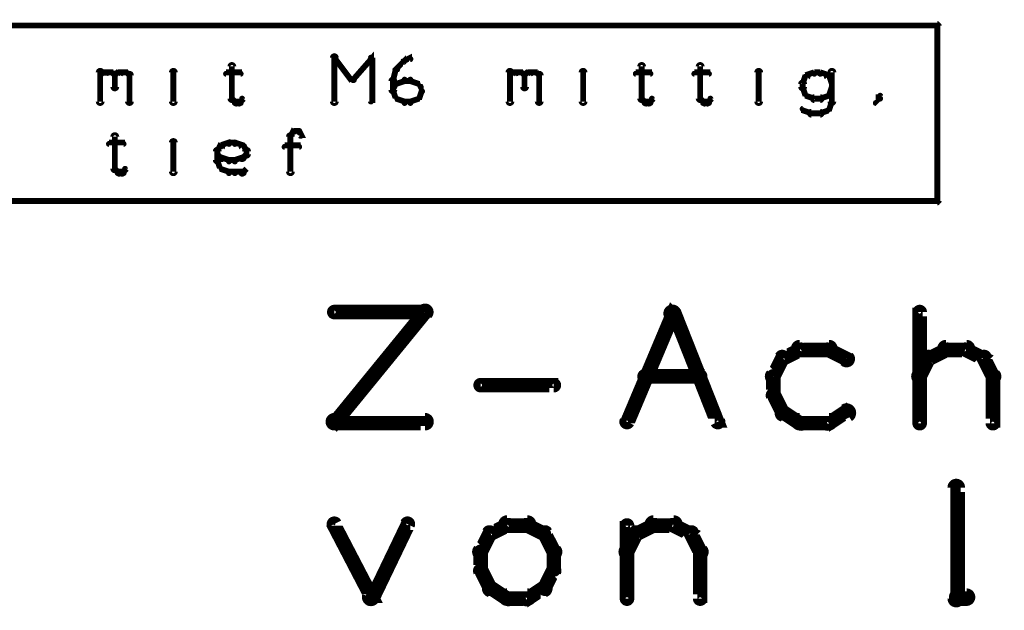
# Model space of a CAD drawing. Extents: x 26 to 524, y 33 to 520.
# Tile 89 of 95: x 435 to 469, y 372 to 393. Entities that reach past the tile are written whole.
import ezdxf

# ---------------------------------------------------------------- set-up
doc = ezdxf.new("R2010")
doc.units = 0
doc.layers.add('DRAWING', color=1, linetype='CONTINUOUS')

msp = doc.modelspace()

# ---------------------------------------------------------------- linework, layer by layer
at = {"layer": 'DRAWING', "color": 2}
for points in [[(425.4, 386.5, 0.2, 0.2, 0), (466.6, 386.5, 0.2, 0.2, 0), (466.6, 386.5, 0, 0, 0), (466.6, 386.5, 0.1, 0.1, 0), (466.6, 386.4, 0.1, 0.1, 1), (466.6, 386.5, 0, 0, 0), (466.6, 386.5, 0.1, 0.1, 1), (466.7, 386.5, 0, 0, 0), (466.6, 386.5, 0, 0, 0), (466.6, 386.5, 0.2, 0.2, 0), (466.6, 392.5, 0, 0, 0), (466.6, 392.5, 0.1, 0.1, 0), (466.7, 392.5, 0.1, 0.1, 1), (466.6, 392.5, 0, 0, 0), (466.6, 392.5, 0.1, 0.1, 1), (466.6, 392.6, 0, 0, 0), (466.6, 392.5, 0, 0, 0), (466.6, 392.5, 0.2, 0.2, 0), (425.4, 392.5, 0, 0, 0)], [(445.9, 389.9, 0.1, 0.1, 1), (446.1, 389.9, 0, 0, 0), (446, 389.9, 0, 0, 0), (446, 389.9, 0.2, 0.2, 0), (446, 391.4, 0.2, 0.2, 0), (446, 391.4, 0, 0, 0), (446, 391.4, 0.1, 0.1, 0), (446.1, 391.4, 0.1, 0.1, 1), (445.9, 391.4, 0, 0, 0)], [(446.6, 390.7, 0.1, 0.1, 1), (446.7, 390.6, 0, 0, 0), (446.6, 390.6, 0, 0, 0), (446.6, 390.6, 0.2, 0.2, 0), (447.3, 391.4, 0.2, 0.2, 0), (447.3, 391.4, 0, 0, 0), (447.3, 391.4, 0.1, 0.1, 0), (447.3, 391.3, 0.1, 0.1, 1), (447.2, 391.4, 0, 0, 0)], [(440.5, 391.3, 0.1, 0.1, 1), (440.5, 391.3, 0, 0, 0), (440.5, 391.3, 0, 0, 0), (440.5, 391.3, 0.2, 0.2, 0), (440.5, 391.3, 0.2, 0.2, 0), (440.5, 391.3, 0, 0, 0), (440.5, 391.3, 0.1, 0.1, 0), (440.5, 391.3, 0.1, 0.1, 1), (440.5, 391.3, 0, 0, 0)], [(442.6, 391.1, 0.1, 0.1, 1), (442.4, 391.1, 0, 0, 0), (442.5, 391.1, 0, 0, 0), (442.5, 391.1, 0.2, 0.2, 0), (442.5, 390, 0.2, 0.2, 0), (442.5, 390, 0, 0, 0), (442.5, 390, 0.1, 0.1, 0), (442.4, 390, 0.1, 0.1, 1), (442.6, 390, 0, 0, 0)], [(446, 391.4, 0.1, 0.1, 1), (446, 391.3, 0, 0, 0), (446, 391.4, 0, 0, 0), (446, 391.4, 0.2, 0.2, 0), (446.6, 390.6, 0.2, 0.2, 0), (446.6, 390.6, 0, 0, 0), (446.6, 390.6, 0.1, 0.1, 0), (446.6, 390.6, 0.1, 0.1, 1), (446.7, 390.7, 0, 0, 0)], [(447.3, 391.4, 0.1, 0.1, 1), (447.2, 391.4, 0, 0, 0), (447.3, 391.4, 0, 0, 0), (447.3, 391.4, 0.2, 0.2, 0), (447.3, 389.9, 0.2, 0.2, 0), (447.3, 389.9, 0, 0, 0), (447.3, 389.9, 0.1, 0.1, 0), (447.2, 389.9, 0.1, 0.1, 1), (447.3, 389.9, 0, 0, 0)], [(448.1, 391, 0.1, 0.1, 1), (448.2, 391, 0, 0, 0), (448.1, 391, 0, 0, 0), (448.1, 391, 0.2, 0.2, 0), (448.4, 391.3, 0.2, 0.2, 0), (448.4, 391.3, 0, 0, 0), (448.4, 391.3, 0.1, 0.1, 0), (448.4, 391.2, 0.1, 0.1, 1), (448.3, 391.3, 0, 0, 0)], [(448.4, 391.3, 0.1, 0.1, 1), (448.4, 391.2, 0, 0, 0), (448.4, 391.3, 0, 0, 0), (448.4, 391.3, 0.2, 0.2, 0), (448.6, 391.4, 0.2, 0.2, 0), (448.6, 391.4, 0, 0, 0), (448.6, 391.4, 0.1, 0.1, 0), (448.6, 391.3, 0.1, 0.1, 1), (448.6, 391.4, 0, 0, 0)], [(454.5, 391.3, 0.1, 0.1, 1), (454.5, 391.3, 0, 0, 0), (454.5, 391.3, 0, 0, 0), (454.5, 391.3, 0.2, 0.2, 0), (454.5, 391.3, 0.2, 0.2, 0), (454.5, 391.3, 0, 0, 0), (454.5, 391.3, 0.1, 0.1, 0), (454.5, 391.3, 0.1, 0.1, 1), (454.5, 391.3, 0, 0, 0)], [(456.6, 391.1, 0.1, 0.1, 1), (456.4, 391.1, 0, 0, 0), (456.5, 391.1, 0, 0, 0), (456.5, 391.1, 0.2, 0.2, 0), (456.5, 390, 0.2, 0.2, 0), (456.5, 390, 0, 0, 0), (456.5, 390, 0.1, 0.1, 0), (456.4, 390, 0.1, 0.1, 1), (456.6, 390, 0, 0, 0)], [(458.6, 391.1, 0.1, 0.1, 1), (458.4, 391.1, 0, 0, 0), (458.5, 391.1, 0, 0, 0), (458.5, 391.1, 0.2, 0.2, 0), (458.5, 390, 0.2, 0.2, 0), (458.5, 390, 0, 0, 0), (458.5, 390, 0.1, 0.1, 0), (458.4, 390, 0.1, 0.1, 1), (458.6, 390, 0, 0, 0)], [(460.5, 391.3, 0.1, 0.1, 1), (460.5, 391.3, 0, 0, 0), (460.5, 391.3, 0, 0, 0), (460.5, 391.3, 0.2, 0.2, 0), (460.5, 391.3, 0.2, 0.2, 0), (460.5, 391.3, 0, 0, 0), (460.5, 391.3, 0.1, 0.1, 0), (460.5, 391.3, 0.1, 0.1, 1), (460.5, 391.3, 0, 0, 0)], [(437.9, 389.9, 0.1, 0.1, 1), (438.1, 389.9, 0, 0, 0), (438, 389.9, 0, 0, 0), (438, 389.9, 0.2, 0.2, 0), (438, 390.9, 0.2, 0.2, 0), (438, 390.9, 0, 0, 0), (438, 390.9, 0.1, 0.1, 0), (438.1, 390.9, 0.1, 0.1, 1), (437.9, 390.9, 0, 0, 0)], [(438, 390.8, 0.1, 0.1, 1), (438, 390.7, 0, 0, 0), (438, 390.8, 0, 0, 0), (438, 390.8, 0.2, 0.2, 0), (438.1, 390.9, 0.2, 0.2, 0), (438.1, 390.9, 0, 0, 0), (438.1, 390.9, 0.1, 0.1, 0), (438.2, 390.8, 0.1, 0.1, 1), (438.1, 390.9, 0, 0, 0)], [(438.1, 390.9, 0.1, 0.1, 1), (438.1, 390.8, 0, 0, 0), (438.1, 390.9, 0, 0, 0), (438.1, 390.9, 0.2, 0.2, 0), (438.4, 390.9, 0.2, 0.2, 0), (438.4, 390.9, 0, 0, 0), (438.4, 390.9, 0.1, 0.1, 0), (438.4, 390.8, 0.1, 0.1, 1), (438.4, 390.9, 0, 0, 0)], [(438.4, 390.9, 0.1, 0.1, 1), (438.3, 390.8, 0, 0, 0), (438.4, 390.9, 0, 0, 0), (438.4, 390.9, 0.2, 0.2, 0), (438.5, 390.8, 0.2, 0.2, 0), (438.5, 390.8, 0, 0, 0), (438.5, 390.8, 0.1, 0.1, 0), (438.5, 390.7, 0.1, 0.1, 1), (438.5, 390.8, 0, 0, 0)], [(438.6, 390.8, 0.1, 0.1, 1), (438.4, 390.8, 0, 0, 0), (438.5, 390.8, 0, 0, 0), (438.5, 390.8, 0.2, 0.2, 0), (438.5, 390.4, 0.2, 0.2, 0), (438.5, 390.4, 0, 0, 0), (438.5, 390.4, 0.1, 0.1, 0), (438.4, 390.4, 0.1, 0.1, 1), (438.6, 390.4, 0, 0, 0)], [(438.5, 390.8, 0.1, 0.1, 1), (438.5, 390.7, 0, 0, 0), (438.5, 390.8, 0, 0, 0), (438.5, 390.8, 0.2, 0.2, 0), (438.6, 390.9, 0.2, 0.2, 0), (438.6, 390.9, 0, 0, 0), (438.6, 390.9, 0.1, 0.1, 0), (438.7, 390.8, 0.1, 0.1, 1), (438.6, 390.9, 0, 0, 0)], [(438.6, 390.9, 0.1, 0.1, 1), (438.6, 390.8, 0, 0, 0), (438.6, 390.9, 0, 0, 0), (438.6, 390.9, 0.2, 0.2, 0), (438.9, 390.9, 0.2, 0.2, 0), (438.9, 390.9, 0, 0, 0), (438.9, 390.9, 0.1, 0.1, 0), (438.9, 390.8, 0.1, 0.1, 1), (438.9, 390.9, 0, 0, 0)], [(438.9, 390.9, 0.1, 0.1, 1), (438.8, 390.8, 0, 0, 0), (438.9, 390.9, 0, 0, 0), (438.9, 390.9, 0.2, 0.2, 0), (439, 390.8, 0.2, 0.2, 0), (439, 390.8, 0, 0, 0), (439, 390.8, 0.1, 0.1, 0), (439, 390.7, 0.1, 0.1, 1), (439, 390.8, 0, 0, 0)], [(439.1, 390.8, 0.1, 0.1, 1), (438.9, 390.8, 0, 0, 0), (439, 390.8, 0, 0, 0), (439, 390.8, 0.2, 0.2, 0), (439, 389.9, 0.2, 0.2, 0), (439, 389.9, 0, 0, 0), (439, 389.9, 0.1, 0.1, 0), (438.9, 389.9, 0.1, 0.1, 1), (439.1, 389.9, 0, 0, 0)], [(440.4, 389.9, 0.1, 0.1, 1), (440.6, 389.9, 0, 0, 0), (440.5, 389.9, 0, 0, 0), (440.5, 389.9, 0.2, 0.2, 0), (440.5, 390.9, 0.2, 0.2, 0), (440.5, 390.9, 0, 0, 0), (440.5, 390.9, 0.1, 0.1, 0), (440.6, 390.9, 0.1, 0.1, 1), (440.4, 390.9, 0, 0, 0)], [(442.3, 390.9, 0.1, 0.1, 1), (442.3, 390.8, 0, 0, 0), (442.3, 390.9, 0, 0, 0), (442.3, 390.9, 0.2, 0.2, 0), (442.8, 390.9, 0.2, 0.2, 0), (442.8, 390.9, 0, 0, 0), (442.8, 390.9, 0.1, 0.1, 0), (442.8, 390.8, 0.1, 0.1, 1), (442.8, 390.9, 0, 0, 0)], [(448, 390.6, 0.1, 0.1, 1), (448, 390.6, 0, 0, 0), (448, 390.6, 0, 0, 0), (448, 390.6, 0.2, 0.2, 0), (448.1, 391, 0.2, 0.2, 0), (448.1, 391, 0, 0, 0), (448.1, 391, 0.1, 0.1, 0), (448.2, 391, 0.1, 0.1, 1), (448.1, 391, 0, 0, 0)], [(451.9, 389.9, 0.1, 0.1, 1), (452.1, 389.9, 0, 0, 0), (452, 389.9, 0, 0, 0), (452, 389.9, 0.2, 0.2, 0), (452, 390.9, 0.2, 0.2, 0), (452, 390.9, 0, 0, 0), (452, 390.9, 0.1, 0.1, 0), (452.1, 390.9, 0.1, 0.1, 1), (451.9, 390.9, 0, 0, 0)], [(452, 390.8, 0.1, 0.1, 1), (452, 390.7, 0, 0, 0), (452, 390.8, 0, 0, 0), (452, 390.8, 0.2, 0.2, 0), (452.1, 390.9, 0.2, 0.2, 0), (452.1, 390.9, 0, 0, 0), (452.1, 390.9, 0.1, 0.1, 0), (452.2, 390.8, 0.1, 0.1, 1), (452.1, 390.9, 0, 0, 0)], [(452.1, 390.9, 0.1, 0.1, 1), (452.1, 390.8, 0, 0, 0), (452.1, 390.9, 0, 0, 0), (452.1, 390.9, 0.2, 0.2, 0), (452.4, 390.9, 0.2, 0.2, 0), (452.4, 390.9, 0, 0, 0), (452.4, 390.9, 0.1, 0.1, 0), (452.4, 390.8, 0.1, 0.1, 1), (452.4, 390.9, 0, 0, 0)], [(452.4, 390.9, 0.1, 0.1, 1), (452.3, 390.8, 0, 0, 0), (452.4, 390.9, 0, 0, 0), (452.4, 390.9, 0.2, 0.2, 0), (452.5, 390.8, 0.2, 0.2, 0), (452.5, 390.8, 0, 0, 0), (452.5, 390.8, 0.1, 0.1, 0), (452.5, 390.7, 0.1, 0.1, 1), (452.5, 390.8, 0, 0, 0)], [(452.6, 390.8, 0.1, 0.1, 1), (452.4, 390.8, 0, 0, 0), (452.5, 390.8, 0, 0, 0), (452.5, 390.8, 0.2, 0.2, 0), (452.5, 390.4, 0.2, 0.2, 0), (452.5, 390.4, 0, 0, 0), (452.5, 390.4, 0.1, 0.1, 0), (452.4, 390.4, 0.1, 0.1, 1), (452.6, 390.4, 0, 0, 0)], [(452.5, 390.8, 0.1, 0.1, 1), (452.5, 390.7, 0, 0, 0), (452.5, 390.8, 0, 0, 0), (452.5, 390.8, 0.2, 0.2, 0), (452.6, 390.9, 0.2, 0.2, 0), (452.6, 390.9, 0, 0, 0), (452.6, 390.9, 0.1, 0.1, 0), (452.7, 390.8, 0.1, 0.1, 1), (452.6, 390.9, 0, 0, 0)], [(452.6, 390.9, 0.1, 0.1, 1), (452.6, 390.8, 0, 0, 0), (452.6, 390.9, 0, 0, 0), (452.6, 390.9, 0.2, 0.2, 0), (452.9, 390.9, 0.2, 0.2, 0), (452.9, 390.9, 0, 0, 0), (452.9, 390.9, 0.1, 0.1, 0), (452.9, 390.8, 0.1, 0.1, 1), (452.9, 390.9, 0, 0, 0)], [(452.9, 390.9, 0.1, 0.1, 1), (452.8, 390.8, 0, 0, 0), (452.9, 390.9, 0, 0, 0), (452.9, 390.9, 0.2, 0.2, 0), (453, 390.8, 0.2, 0.2, 0), (453, 390.8, 0, 0, 0), (453, 390.8, 0.1, 0.1, 0), (453, 390.7, 0.1, 0.1, 1), (453, 390.8, 0, 0, 0)], [(453.1, 390.8, 0.1, 0.1, 1), (452.9, 390.8, 0, 0, 0), (453, 390.8, 0, 0, 0), (453, 390.8, 0.2, 0.2, 0), (453, 389.9, 0.2, 0.2, 0), (453, 389.9, 0, 0, 0), (453, 389.9, 0.1, 0.1, 0), (452.9, 389.9, 0.1, 0.1, 1), (453.1, 389.9, 0, 0, 0)], [(454.4, 389.9, 0.1, 0.1, 1), (454.6, 389.9, 0, 0, 0), (454.5, 389.9, 0, 0, 0), (454.5, 389.9, 0.2, 0.2, 0), (454.5, 390.9, 0.2, 0.2, 0), (454.5, 390.9, 0, 0, 0), (454.5, 390.9, 0.1, 0.1, 0), (454.6, 390.9, 0.1, 0.1, 1), (454.4, 390.9, 0, 0, 0)], [(456.3, 390.9, 0.1, 0.1, 1), (456.3, 390.8, 0, 0, 0), (456.3, 390.9, 0, 0, 0), (456.3, 390.9, 0.2, 0.2, 0), (456.8, 390.9, 0.2, 0.2, 0), (456.8, 390.9, 0, 0, 0), (456.8, 390.9, 0.1, 0.1, 0), (456.8, 390.8, 0.1, 0.1, 1), (456.8, 390.9, 0, 0, 0)], [(458.3, 390.9, 0.1, 0.1, 1), (458.3, 390.8, 0, 0, 0), (458.3, 390.9, 0, 0, 0), (458.3, 390.9, 0.2, 0.2, 0), (458.8, 390.9, 0.2, 0.2, 0), (458.8, 390.9, 0, 0, 0), (458.8, 390.9, 0.1, 0.1, 0), (458.8, 390.8, 0.1, 0.1, 1), (458.8, 390.9, 0, 0, 0)], [(460.4, 389.9, 0.1, 0.1, 1), (460.6, 389.9, 0, 0, 0), (460.5, 389.9, 0, 0, 0), (460.5, 389.9, 0.2, 0.2, 0), (460.5, 390.9, 0.2, 0.2, 0), (460.5, 390.9, 0, 0, 0), (460.5, 390.9, 0.1, 0.1, 0), (460.6, 390.9, 0.1, 0.1, 1), (460.4, 390.9, 0, 0, 0)], [(462.2, 390.7, 0.1, 0.1, 1), (462.1, 390.8, 0, 0, 0), (462.1, 390.8, 0, 0, 0), (462.1, 390.8, 0.2, 0.2, 0), (462, 390.5, 0.2, 0.2, 0), (462, 390.5, 0, 0, 0), (462, 390.5, 0.1, 0.1, 0), (462, 390.5, 0.1, 0.1, 1), (462, 390.5, 0, 0, 0)], [(462.4, 390.8, 0.1, 0.1, 1), (462.4, 390.9, 0, 0, 0), (462.4, 390.9, 0, 0, 0), (462.4, 390.9, 0.2, 0.2, 0), (462.1, 390.8, 0.2, 0.2, 0), (462.1, 390.8, 0, 0, 0), (462.1, 390.8, 0.1, 0.1, 0), (462.1, 390.8, 0.1, 0.1, 1), (462.1, 390.7, 0, 0, 0)], [(462.6, 390.8, 0.1, 0.1, 1), (462.6, 390.9, 0, 0, 0), (462.6, 390.9, 0, 0, 0), (462.6, 390.9, 0.2, 0.2, 0), (462.4, 390.9, 0.2, 0.2, 0), (462.4, 390.9, 0, 0, 0), (462.4, 390.9, 0.1, 0.1, 0), (462.4, 390.9, 0.1, 0.1, 1), (462.4, 390.8, 0, 0, 0)], [(462.9, 390.7, 0.1, 0.1, 1), (462.9, 390.8, 0, 0, 0), (462.9, 390.8, 0, 0, 0), (462.9, 390.8, 0.2, 0.2, 0), (462.6, 390.9, 0.2, 0.2, 0), (462.6, 390.9, 0, 0, 0), (462.6, 390.9, 0.1, 0.1, 0), (462.6, 390.9, 0.1, 0.1, 1), (462.6, 390.8, 0, 0, 0)], [(463, 390.5, 0.1, 0.1, 1), (463, 390.5, 0, 0, 0), (463, 390.5, 0, 0, 0), (463, 390.5, 0.2, 0.2, 0), (462.9, 390.8, 0.2, 0.2, 0), (462.9, 390.8, 0, 0, 0), (462.9, 390.8, 0.1, 0.1, 0), (462.9, 390.8, 0.1, 0.1, 1), (462.8, 390.7, 0, 0, 0)], [(463.1, 390.9, 0.1, 0.1, 1), (462.9, 390.9, 0, 0, 0), (463, 390.9, 0, 0, 0), (463, 390.9, 0.2, 0.2, 0), (463, 389.9, 0.2, 0.2, 0), (463, 389.9, 0, 0, 0), (463, 389.9, 0.1, 0.1, 0), (462.9, 389.9, 0.1, 0.1, 1), (463.1, 389.9, 0, 0, 0)], [(447.9, 390.3, 0.1, 0.1, 1), (448.1, 390.3, 0, 0, 0), (448, 390.3, 0, 0, 0), (448, 390.3, 0.2, 0.2, 0), (448, 390.6, 0.2, 0.2, 0), (448, 390.6, 0, 0, 0), (448, 390.6, 0.1, 0.1, 0), (448.1, 390.6, 0.1, 0.1, 1), (447.9, 390.6, 0, 0, 0)], [(448, 390.3, 0.1, 0.1, 1), (448, 390.2, 0, 0, 0), (448, 390.3, 0, 0, 0), (448, 390.3, 0.2, 0.2, 0), (448.1, 390.5, 0.2, 0.2, 0), (448.1, 390.5, 0, 0, 0), (448.1, 390.5, 0.1, 0.1, 0), (448.2, 390.5, 0.1, 0.1, 1), (448.1, 390.5, 0, 0, 0)], [(448.1, 390.5, 0.1, 0.1, 1), (448.1, 390.5, 0, 0, 0), (448.1, 390.5, 0, 0, 0), (448.1, 390.5, 0.2, 0.2, 0), (448.4, 390.6, 0.2, 0.2, 0), (448.4, 390.6, 0, 0, 0), (448.4, 390.6, 0.1, 0.1, 0), (448.4, 390.6, 0.1, 0.1, 1), (448.4, 390.7, 0, 0, 0)], [(448.4, 390.7, 0.1, 0.1, 1), (448.4, 390.6, 0, 0, 0), (448.4, 390.6, 0, 0, 0), (448.4, 390.6, 0.2, 0.2, 0), (448.6, 390.6, 0.2, 0.2, 0), (448.6, 390.6, 0, 0, 0), (448.6, 390.6, 0.1, 0.1, 0), (448.6, 390.6, 0.1, 0.1, 1), (448.6, 390.7, 0, 0, 0)], [(448.6, 390.7, 0.1, 0.1, 1), (448.6, 390.6, 0, 0, 0), (448.6, 390.6, 0, 0, 0), (448.6, 390.6, 0.2, 0.2, 0), (448.9, 390.5, 0.2, 0.2, 0), (448.9, 390.5, 0, 0, 0), (448.9, 390.5, 0.1, 0.1, 0), (448.9, 390.5, 0.1, 0.1, 1), (448.9, 390.5, 0, 0, 0)], [(448.9, 390.5, 0.1, 0.1, 1), (448.8, 390.5, 0, 0, 0), (448.9, 390.5, 0, 0, 0), (448.9, 390.5, 0.2, 0.2, 0), (449, 390.3, 0.2, 0.2, 0), (449, 390.3, 0, 0, 0), (449, 390.3, 0.1, 0.1, 0), (449, 390.2, 0.1, 0.1, 1), (449, 390.3, 0, 0, 0)], [(462.1, 390.5, 0.1, 0.1, 1), (461.9, 390.5, 0, 0, 0), (462, 390.5, 0, 0, 0), (462, 390.5, 0.2, 0.2, 0), (462, 390.4, 0.2, 0.2, 0), (462, 390.4, 0, 0, 0), (462, 390.4, 0.1, 0.1, 0), (461.9, 390.4, 0.1, 0.1, 1), (462.1, 390.4, 0, 0, 0)], [(448.1, 390, 0.1, 0.1, 1), (448.2, 390, 0, 0, 0), (448.1, 390, 0, 0, 0), (448.1, 390, 0.2, 0.2, 0), (448, 390.3, 0.2, 0.2, 0), (448, 390.3, 0, 0, 0), (448, 390.3, 0.1, 0.1, 0), (448, 390.3, 0.1, 0.1, 1), (448, 390.2, 0, 0, 0)], [(449, 390.2, 0.1, 0.1, 1), (449, 390.3, 0, 0, 0), (449, 390.3, 0, 0, 0), (449, 390.3, 0.2, 0.2, 0), (448.9, 390, 0.2, 0.2, 0), (448.9, 390, 0, 0, 0), (448.9, 390, 0.1, 0.1, 0), (448.8, 390, 0.1, 0.1, 1), (448.9, 390, 0, 0, 0)], [(462, 390.4, 0.1, 0.1, 1), (462, 390.4, 0, 0, 0), (462, 390.4, 0, 0, 0), (462, 390.4, 0.2, 0.2, 0), (462.1, 390.1, 0.2, 0.2, 0), (462.1, 390.1, 0, 0, 0), (462.1, 390.1, 0.1, 0.1, 0), (462.1, 390.1, 0.1, 0.1, 1), (462.2, 390.1, 0, 0, 0)], [(462.1, 390.2, 0.1, 0.1, 1), (462.1, 390.1, 0, 0, 0), (462.1, 390.1, 0, 0, 0), (462.1, 390.1, 0.2, 0.2, 0), (462.4, 390, 0.2, 0.2, 0), (462.4, 390, 0, 0, 0), (462.4, 390, 0.1, 0.1, 0), (462.4, 390, 0.1, 0.1, 1), (462.4, 390, 0, 0, 0)], [(462.6, 390, 0.1, 0.1, 1), (462.6, 390, 0, 0, 0), (462.6, 390, 0, 0, 0), (462.6, 390, 0.2, 0.2, 0), (462.9, 390.1, 0.2, 0.2, 0), (462.9, 390.1, 0, 0, 0), (462.9, 390.1, 0.1, 0.1, 0), (462.9, 390.1, 0.1, 0.1, 1), (462.9, 390.2, 0, 0, 0)], [(462.8, 390.1, 0.1, 0.1, 1), (462.9, 390.1, 0, 0, 0), (462.9, 390.1, 0, 0, 0), (462.9, 390.1, 0.2, 0.2, 0), (463, 390.4, 0.2, 0.2, 0), (463, 390.4, 0, 0, 0), (463, 390.4, 0.1, 0.1, 0), (463, 390.4, 0.1, 0.1, 1), (463, 390.4, 0, 0, 0)], [(464.6, 390, 0.1, 0.1, 1), (464.7, 390, 0, 0, 0), (464.6, 390, 0, 0, 0), (464.6, 390, 0.2, 0.2, 0), (464.6, 390.1, 0.2, 0.2, 0), (464.6, 390.1, 0, 0, 0), (464.6, 390.1, 0.1, 0.1, 0), (464.7, 390.1, 0.1, 0.1, 1), (464.6, 390.1, 0, 0, 0)], [(442.5, 390, 0.1, 0.1, 1), (442.5, 390, 0, 0, 0), (442.5, 390, 0, 0, 0), (442.5, 390, 0.2, 0.2, 0), (442.6, 389.9, 0.2, 0.2, 0), (442.6, 389.9, 0, 0, 0), (442.6, 389.9, 0.1, 0.1, 0), (442.6, 389.8, 0.1, 0.1, 1), (442.7, 389.9, 0, 0, 0)], [(442.6, 389.9, 0.1, 0.1, 1), (442.6, 389.8, 0, 0, 0), (442.6, 389.9, 0, 0, 0), (442.6, 389.9, 0.2, 0.2, 0), (442.8, 389.9, 0.2, 0.2, 0), (442.8, 389.9, 0, 0, 0), (442.8, 389.9, 0.1, 0.1, 0), (442.8, 389.8, 0.1, 0.1, 1), (442.8, 389.9, 0, 0, 0)], [(442.7, 389.9, 0.1, 0.1, 1), (442.8, 389.8, 0, 0, 0), (442.8, 389.9, 0, 0, 0), (442.8, 389.9, 0.2, 0.2, 0), (442.9, 390, 0.2, 0.2, 0), (442.9, 390, 0, 0, 0), (442.9, 390, 0.1, 0.1, 0), (442.9, 390, 0.1, 0.1, 1), (442.8, 390, 0, 0, 0)], [(448.4, 389.8, 0.1, 0.1, 1), (448.4, 389.9, 0, 0, 0), (448.4, 389.9, 0, 0, 0), (448.4, 389.9, 0.2, 0.2, 0), (448.1, 390, 0.2, 0.2, 0), (448.1, 390, 0, 0, 0), (448.1, 390, 0.1, 0.1, 0), (448.1, 390, 0.1, 0.1, 1), (448.1, 390, 0, 0, 0)], [(448.6, 389.8, 0.1, 0.1, 1), (448.6, 389.9, 0, 0, 0), (448.6, 389.9, 0, 0, 0), (448.6, 389.9, 0.2, 0.2, 0), (448.4, 389.9, 0.2, 0.2, 0), (448.4, 389.9, 0, 0, 0), (448.4, 389.9, 0.1, 0.1, 0), (448.4, 389.9, 0.1, 0.1, 1), (448.4, 389.8, 0, 0, 0)], [(448.9, 390, 0.1, 0.1, 1), (448.9, 390, 0, 0, 0), (448.9, 390, 0, 0, 0), (448.9, 390, 0.2, 0.2, 0), (448.6, 389.9, 0.2, 0.2, 0), (448.6, 389.9, 0, 0, 0), (448.6, 389.9, 0.1, 0.1, 0), (448.6, 389.9, 0.1, 0.1, 1), (448.6, 389.8, 0, 0, 0)], [(456.5, 390, 0.1, 0.1, 1), (456.5, 390, 0, 0, 0), (456.5, 390, 0, 0, 0), (456.5, 390, 0.2, 0.2, 0), (456.6, 389.9, 0.2, 0.2, 0), (456.6, 389.9, 0, 0, 0), (456.6, 389.9, 0.1, 0.1, 0), (456.6, 389.8, 0.1, 0.1, 1), (456.7, 389.9, 0, 0, 0)], [(456.6, 389.9, 0.1, 0.1, 1), (456.6, 389.8, 0, 0, 0), (456.6, 389.9, 0, 0, 0), (456.6, 389.9, 0.2, 0.2, 0), (456.8, 389.9, 0.2, 0.2, 0), (456.8, 389.9, 0, 0, 0), (456.8, 389.9, 0.1, 0.1, 0), (456.8, 389.8, 0.1, 0.1, 1), (456.8, 389.9, 0, 0, 0)], [(456.7, 389.9, 0.1, 0.1, 1), (456.8, 389.8, 0, 0, 0), (456.8, 389.9, 0, 0, 0), (456.8, 389.9, 0.2, 0.2, 0), (456.9, 390, 0.2, 0.2, 0), (456.9, 390, 0, 0, 0), (456.9, 390, 0.1, 0.1, 0), (456.9, 390, 0.1, 0.1, 1), (456.8, 390, 0, 0, 0)], [(458.5, 390, 0.1, 0.1, 1), (458.5, 390, 0, 0, 0), (458.5, 390, 0, 0, 0), (458.5, 390, 0.2, 0.2, 0), (458.6, 389.9, 0.2, 0.2, 0), (458.6, 389.9, 0, 0, 0), (458.6, 389.9, 0.1, 0.1, 0), (458.6, 389.8, 0.1, 0.1, 1), (458.7, 389.9, 0, 0, 0)], [(458.6, 389.9, 0.1, 0.1, 1), (458.6, 389.8, 0, 0, 0), (458.6, 389.9, 0, 0, 0), (458.6, 389.9, 0.2, 0.2, 0), (458.8, 389.9, 0.2, 0.2, 0), (458.8, 389.9, 0, 0, 0), (458.8, 389.9, 0.1, 0.1, 0), (458.8, 389.8, 0.1, 0.1, 1), (458.8, 389.9, 0, 0, 0)], [(458.7, 389.9, 0.1, 0.1, 1), (458.8, 389.8, 0, 0, 0), (458.8, 389.9, 0, 0, 0), (458.8, 389.9, 0.2, 0.2, 0), (458.9, 390, 0.2, 0.2, 0), (458.9, 390, 0, 0, 0), (458.9, 390, 0.1, 0.1, 0), (458.9, 390, 0.1, 0.1, 1), (458.8, 390, 0, 0, 0)], [(462.4, 390.1, 0.1, 0.1, 1), (462.4, 389.9, 0, 0, 0), (462.4, 390, 0, 0, 0), (462.4, 390, 0.2, 0.2, 0), (462.6, 390, 0.2, 0.2, 0), (462.6, 390, 0, 0, 0), (462.6, 390, 0.1, 0.1, 0), (462.6, 389.9, 0.1, 0.1, 1), (462.6, 390.1, 0, 0, 0)], [(463, 389.9, 0.1, 0.1, 1), (463, 389.9, 0, 0, 0), (463, 389.9, 0, 0, 0), (463, 389.9, 0.2, 0.2, 0), (462.9, 389.6, 0.2, 0.2, 0), (462.9, 389.6, 0, 0, 0), (462.9, 389.6, 0.1, 0.1, 0), (462.8, 389.6, 0.1, 0.1, 1), (462.9, 389.6, 0, 0, 0)], [(464.5, 389.9, 0.1, 0.1, 1), (464.5, 389.8, 0, 0, 0), (464.5, 389.9, 0, 0, 0), (464.5, 389.9, 0.2, 0.2, 0), (464.6, 390, 0.2, 0.2, 0), (464.6, 390, 0, 0, 0), (464.6, 390, 0.1, 0.1, 0), (464.7, 390, 0.1, 0.1, 1), (464.6, 390, 0, 0, 0)], [(462.2, 389.5, 0.1, 0.1, 1), (462.3, 389.5, 0, 0, 0), (462.3, 389.5, 0, 0, 0), (462.3, 389.5, 0.2, 0.2, 0), (462, 389.6, 0.2, 0.2, 0), (462, 389.6, 0, 0, 0), (462, 389.6, 0.1, 0.1, 0), (462, 389.7, 0.1, 0.1, 1), (462, 389.6, 0, 0, 0)], [(462.6, 389.4, 0.1, 0.1, 1), (462.6, 389.6, 0, 0, 0), (462.6, 389.5, 0, 0, 0), (462.6, 389.5, 0.2, 0.2, 0), (462.3, 389.5, 0.2, 0.2, 0), (462.3, 389.5, 0, 0, 0), (462.3, 389.5, 0.1, 0.1, 0), (462.3, 389.6, 0.1, 0.1, 1), (462.3, 389.4, 0, 0, 0)], [(462.9, 389.6, 0.1, 0.1, 1), (462.9, 389.7, 0, 0, 0), (462.9, 389.6, 0, 0, 0), (462.9, 389.6, 0.2, 0.2, 0), (462.6, 389.5, 0.2, 0.2, 0), (462.6, 389.5, 0, 0, 0), (462.6, 389.5, 0.1, 0.1, 0), (462.6, 389.5, 0.1, 0.1, 1), (462.6, 389.5, 0, 0, 0)], [(438.6, 388.7, 0.1, 0.1, 1), (438.4, 388.7, 0, 0, 0), (438.5, 388.7, 0, 0, 0), (438.5, 388.7, 0.2, 0.2, 0), (438.5, 387.6, 0.2, 0.2, 0), (438.5, 387.6, 0, 0, 0), (438.5, 387.6, 0.1, 0.1, 0), (438.4, 387.6, 0.1, 0.1, 1), (438.6, 387.6, 0, 0, 0)], [(440.5, 388.9, 0.1, 0.1, 1), (440.5, 388.9, 0, 0, 0), (440.5, 388.9, 0, 0, 0), (440.5, 388.9, 0.2, 0.2, 0), (440.5, 388.9, 0.2, 0.2, 0), (440.5, 388.9, 0, 0, 0), (440.5, 388.9, 0.1, 0.1, 0), (440.5, 388.9, 0.1, 0.1, 1), (440.5, 388.9, 0, 0, 0)], [(444.4, 387.5, 0.1, 0.1, 1), (444.6, 387.5, 0, 0, 0), (444.5, 387.5, 0, 0, 0), (444.5, 387.5, 0.2, 0.2, 0), (444.5, 388.7, 0.2, 0.2, 0), (444.5, 388.7, 0, 0, 0), (444.5, 388.7, 0.1, 0.1, 0), (444.6, 388.7, 0.1, 0.1, 1), (444.4, 388.7, 0, 0, 0)], [(444.5, 388.8, 0.1, 0.1, 1), (444.5, 388.7, 0, 0, 0), (444.5, 388.7, 0, 0, 0), (444.5, 388.7, 0.2, 0.2, 0), (444.6, 388.9, 0.2, 0.2, 0), (444.6, 388.9, 0, 0, 0), (444.6, 388.9, 0.1, 0.1, 0), (444.7, 388.8, 0.1, 0.1, 1), (444.6, 388.9, 0, 0, 0)], [(444.6, 388.9, 0.1, 0.1, 1), (444.6, 388.8, 0, 0, 0), (444.6, 388.9, 0, 0, 0), (444.6, 388.9, 0.2, 0.2, 0), (444.8, 388.9, 0.2, 0.2, 0), (444.8, 388.9, 0, 0, 0), (444.8, 388.9, 0.1, 0.1, 0), (444.8, 388.8, 0.1, 0.1, 1), (444.8, 388.9, 0, 0, 0)], [(444.8, 388.9, 0.1, 0.1, 1), (444.7, 388.8, 0, 0, 0), (444.8, 388.9, 0, 0, 0), (444.8, 388.9, 0.2, 0.2, 0), (444.9, 388.7, 0.2, 0.2, 0), (444.9, 388.7, 0, 0, 0), (444.9, 388.7, 0.1, 0.1, 0), (444.8, 388.7, 0.1, 0.1, 1), (444.9, 388.8, 0, 0, 0)], [(438.3, 388.5, 0.1, 0.1, 1), (438.3, 388.4, 0, 0, 0), (438.3, 388.5, 0, 0, 0), (438.3, 388.5, 0.2, 0.2, 0), (438.8, 388.5, 0.2, 0.2, 0), (438.8, 388.5, 0, 0, 0), (438.8, 388.5, 0.1, 0.1, 0), (438.8, 388.4, 0.1, 0.1, 1), (438.8, 388.5, 0, 0, 0)], [(440.4, 387.5, 0.1, 0.1, 1), (440.6, 387.5, 0, 0, 0), (440.5, 387.5, 0, 0, 0), (440.5, 387.5, 0.2, 0.2, 0), (440.5, 388.5, 0.2, 0.2, 0), (440.5, 388.5, 0, 0, 0), (440.5, 388.5, 0.1, 0.1, 0), (440.6, 388.5, 0.1, 0.1, 1), (440.4, 388.5, 0, 0, 0)], [(442.1, 388.4, 0.1, 0.1, 1), (442.1, 388.3, 0, 0, 0), (442.1, 388.4, 0, 0, 0), (442.1, 388.4, 0.2, 0.2, 0), (442.4, 388.5, 0.2, 0.2, 0), (442.4, 388.5, 0, 0, 0), (442.4, 388.5, 0.1, 0.1, 0), (442.4, 388.4, 0.1, 0.1, 1), (442.4, 388.5, 0, 0, 0)], [(442.4, 388.5, 0.1, 0.1, 1), (442.4, 388.4, 0, 0, 0), (442.4, 388.5, 0, 0, 0), (442.4, 388.5, 0.2, 0.2, 0), (442.6, 388.5, 0.2, 0.2, 0), (442.6, 388.5, 0, 0, 0), (442.6, 388.5, 0.1, 0.1, 0), (442.6, 388.4, 0.1, 0.1, 1), (442.6, 388.5, 0, 0, 0)], [(442.6, 388.5, 0.1, 0.1, 1), (442.6, 388.4, 0, 0, 0), (442.6, 388.5, 0, 0, 0), (442.6, 388.5, 0.2, 0.2, 0), (442.9, 388.4, 0.2, 0.2, 0), (442.9, 388.4, 0, 0, 0), (442.9, 388.4, 0.1, 0.1, 0), (442.9, 388.3, 0.1, 0.1, 1), (442.9, 388.4, 0, 0, 0)], [(441.9, 387.9, 0.1, 0.1, 1), (442.1, 387.9, 0, 0, 0), (442, 387.9, 0, 0, 0), (442, 387.9, 0.2, 0.2, 0), (442, 388.2, 0.2, 0.2, 0), (442, 388.2, 0, 0, 0), (442, 388.2, 0.1, 0.1, 0), (442.1, 388.2, 0.1, 0.1, 1), (441.9, 388.2, 0, 0, 0)], [(442, 388.3, 0.1, 0.1, 1), (442, 388.2, 0, 0, 0), (442, 388.2, 0, 0, 0), (442, 388.2, 0.2, 0.2, 0), (442.1, 388.4, 0.2, 0.2, 0), (442.1, 388.4, 0, 0, 0), (442.1, 388.4, 0.1, 0.1, 0), (442.2, 388.3, 0.1, 0.1, 1), (442.1, 388.4, 0, 0, 0)], [(442.9, 388.4, 0.1, 0.1, 1), (442.8, 388.3, 0, 0, 0), (442.9, 388.4, 0, 0, 0), (442.9, 388.4, 0.2, 0.2, 0), (443, 388.2, 0.2, 0.2, 0), (443, 388.2, 0, 0, 0), (443, 388.2, 0.1, 0.1, 0), (443, 388.2, 0.1, 0.1, 1), (443, 388.3, 0, 0, 0)], [(443.1, 388.2, 0.1, 0.1, 1), (442.9, 388.2, 0, 0, 0), (443, 388.2, 0, 0, 0), (443, 388.2, 0.2, 0.2, 0), (443, 388.1, 0.2, 0.2, 0), (443, 388.1, 0, 0, 0), (443, 388.1, 0.1, 0.1, 0), (442.9, 388.1, 0.1, 0.1, 1), (443.1, 388.1, 0, 0, 0)], [(444.3, 388.4, 0.1, 0.1, 1), (444.3, 388.3, 0, 0, 0), (444.3, 388.4, 0, 0, 0), (444.3, 388.4, 0.2, 0.2, 0), (444.8, 388.4, 0.2, 0.2, 0), (444.8, 388.4, 0, 0, 0), (444.8, 388.4, 0.1, 0.1, 0), (444.8, 388.3, 0.1, 0.1, 1), (444.8, 388.4, 0, 0, 0)], [(442.1, 387.6, 0.1, 0.1, 1), (442.2, 387.6, 0, 0, 0), (442.1, 387.6, 0, 0, 0), (442.1, 387.6, 0.2, 0.2, 0), (442, 387.9, 0.2, 0.2, 0), (442, 387.9, 0, 0, 0), (442, 387.9, 0.1, 0.1, 0), (442, 387.9, 0.1, 0.1, 1), (442, 387.8, 0, 0, 0)], [(442.1, 387.9, 0.1, 0.1, 1), (442.2, 388, 0, 0, 0), (442.1, 388, 0, 0, 0), (442.1, 388, 0.2, 0.2, 0), (442, 388.1, 0.2, 0.2, 0), (442, 388.1, 0, 0, 0), (442, 388.1, 0.1, 0.1, 0), (442, 388.1, 0.1, 0.1, 1), (442, 388.1, 0, 0, 0)], [(442.4, 387.8, 0.1, 0.1, 1), (442.4, 387.9, 0, 0, 0), (442.4, 387.9, 0, 0, 0), (442.4, 387.9, 0.2, 0.2, 0), (442.1, 388, 0.2, 0.2, 0), (442.1, 388, 0, 0, 0), (442.1, 388, 0.1, 0.1, 0), (442.1, 388, 0.1, 0.1, 1), (442.1, 387.9, 0, 0, 0)], [(442.6, 387.8, 0.1, 0.1, 1), (442.6, 387.9, 0, 0, 0), (442.6, 387.9, 0, 0, 0), (442.6, 387.9, 0.2, 0.2, 0), (442.4, 387.9, 0.2, 0.2, 0), (442.4, 387.9, 0, 0, 0), (442.4, 387.9, 0.1, 0.1, 0), (442.4, 387.9, 0.1, 0.1, 1), (442.4, 387.8, 0, 0, 0)], [(442.9, 387.9, 0.1, 0.1, 1), (442.9, 388, 0, 0, 0), (442.9, 388, 0, 0, 0), (442.9, 388, 0.2, 0.2, 0), (442.6, 387.9, 0.2, 0.2, 0), (442.6, 387.9, 0, 0, 0), (442.6, 387.9, 0.1, 0.1, 0), (442.6, 387.9, 0.1, 0.1, 1), (442.6, 387.8, 0, 0, 0)], [(443, 388.1, 0.1, 0.1, 1), (443, 388.1, 0, 0, 0), (443, 388.1, 0, 0, 0), (443, 388.1, 0.2, 0.2, 0), (442.9, 388, 0.2, 0.2, 0), (442.9, 388, 0, 0, 0), (442.9, 388, 0.1, 0.1, 0), (442.8, 388, 0.1, 0.1, 1), (442.9, 387.9, 0, 0, 0)], [(438.5, 387.6, 0.1, 0.1, 1), (438.5, 387.6, 0, 0, 0), (438.5, 387.6, 0, 0, 0), (438.5, 387.6, 0.2, 0.2, 0), (438.6, 387.5, 0.2, 0.2, 0), (438.6, 387.5, 0, 0, 0), (438.6, 387.5, 0.1, 0.1, 0), (438.6, 387.4, 0.1, 0.1, 1), (438.7, 387.5, 0, 0, 0)], [(438.6, 387.5, 0.1, 0.1, 1), (438.6, 387.4, 0, 0, 0), (438.6, 387.5, 0, 0, 0), (438.6, 387.5, 0.2, 0.2, 0), (438.8, 387.5, 0.2, 0.2, 0), (438.8, 387.5, 0, 0, 0), (438.8, 387.5, 0.1, 0.1, 0), (438.8, 387.4, 0.1, 0.1, 1), (438.8, 387.5, 0, 0, 0)], [(438.7, 387.5, 0.1, 0.1, 1), (438.8, 387.4, 0, 0, 0), (438.8, 387.5, 0, 0, 0), (438.8, 387.5, 0.2, 0.2, 0), (438.9, 387.6, 0.2, 0.2, 0), (438.9, 387.6, 0, 0, 0), (438.9, 387.6, 0.1, 0.1, 0), (438.9, 387.6, 0.1, 0.1, 1), (438.8, 387.6, 0, 0, 0)], [(442.4, 387.4, 0.1, 0.1, 1), (442.4, 387.5, 0, 0, 0), (442.4, 387.5, 0, 0, 0), (442.4, 387.5, 0.2, 0.2, 0), (442.1, 387.6, 0.2, 0.2, 0), (442.1, 387.6, 0, 0, 0), (442.1, 387.6, 0.1, 0.1, 0), (442.1, 387.6, 0.1, 0.1, 1), (442.1, 387.6, 0, 0, 0)], [(442.6, 387.4, 0.1, 0.1, 1), (442.6, 387.5, 0, 0, 0), (442.6, 387.5, 0, 0, 0), (442.6, 387.5, 0.2, 0.2, 0), (442.4, 387.5, 0.2, 0.2, 0), (442.4, 387.5, 0, 0, 0), (442.4, 387.5, 0.1, 0.1, 0), (442.4, 387.5, 0.1, 0.1, 1), (442.4, 387.4, 0, 0, 0)], [(442.9, 387.4, 0.1, 0.1, 1), (442.9, 387.5, 0, 0, 0), (442.9, 387.5, 0, 0, 0), (442.9, 387.5, 0.2, 0.2, 0), (442.6, 387.5, 0.2, 0.2, 0), (442.6, 387.5, 0, 0, 0), (442.6, 387.5, 0.1, 0.1, 0), (442.6, 387.5, 0.1, 0.1, 1), (442.6, 387.4, 0, 0, 0)], [(443, 387.6, 0.1, 0.1, 1), (443, 387.6, 0, 0, 0), (443, 387.6, 0, 0, 0), (443, 387.6, 0.2, 0.2, 0), (442.9, 387.5, 0.2, 0.2, 0), (442.9, 387.5, 0, 0, 0), (442.9, 387.5, 0.1, 0.1, 0), (442.8, 387.5, 0.1, 0.1, 1), (442.9, 387.4, 0, 0, 0)], [(449.2, 382.6, 0.3, 0.3, 1), (449, 382.8, 0, 0, 0), (449.1, 382.7, 0, 0, 0), (449.1, 382.7, 0.5, 0.5, 0), (446, 378.9, 0.5, 0.5, 0), (446, 378.9, 0, 0, 0), (446, 378.9, 0.3, 0.3, 0), (445.9, 379, 0.3, 0.3, 1), (446.1, 378.9, 0, 0, 0)], [(446, 382.8, 0.3, 0.3, 1), (446, 382.6, 0, 0, 0), (446, 382.7, 0, 0, 0), (446, 382.7, 0.5, 0.5, 0), (449.1, 382.7, 0.5, 0.5, 0), (449.1, 382.7, 0, 0, 0), (449.1, 382.7, 0.3, 0.3, 0), (449.1, 382.6, 0.3, 0.3, 1), (449.1, 382.8, 0, 0, 0)], [(455.9, 379, 0.3, 0.3, 1), (456.1, 378.9, 0, 0, 0), (456, 378.9, 0, 0, 0), (456, 378.9, 0.5, 0.5, 0), (457.6, 382.7, 0.5, 0.5, 0), (457.6, 382.7, 0, 0, 0), (457.6, 382.7, 0.3, 0.3, 0), (457.7, 382.6, 0.3, 0.3, 1), (457.4, 382.7, 0, 0, 0)], [(457.7, 382.7, 0.3, 0.3, 1), (457.4, 382.6, 0, 0, 0), (457.6, 382.7, 0, 0, 0), (457.6, 382.7, 0.5, 0.5, 0), (459.1, 378.9, 0.5, 0.5, 0), (459.1, 378.9, 0, 0, 0), (459.1, 378.9, 0.3, 0.3, 0), (459, 378.9, 0.3, 0.3, 1), (459.2, 379, 0, 0, 0)], [(465.9, 378.9, 0.3, 0.3, 1), (466.1, 378.9, 0, 0, 0), (466, 378.9, 0, 0, 0), (466, 378.9, 0.5, 0.5, 0), (466, 382.7, 0.5, 0.5, 0), (466, 382.7, 0, 0, 0), (466, 382.7, 0.3, 0.3, 0), (466.1, 382.7, 0.3, 0.3, 1), (465.9, 382.7, 0, 0, 0)], [(462.9, 381.3, 0.3, 0.3, 1), (462.9, 381.6, 0, 0, 0), (462.9, 381.4, 0, 0, 0), (462.9, 381.4, 0.5, 0.5, 0), (461.9, 381.4, 0.5, 0.5, 0), (461.9, 381.4, 0, 0, 0), (461.9, 381.4, 0.3, 0.3, 0), (461.9, 381.6, 0.3, 0.3, 1), (461.9, 381.3, 0, 0, 0)], [(466.9, 381.6, 0.3, 0.3, 1), (466.9, 381.3, 0, 0, 0), (466.9, 381.4, 0, 0, 0), (466.9, 381.4, 0.5, 0.5, 0), (467.6, 381.4, 0.5, 0.5, 0), (467.6, 381.4, 0, 0, 0), (467.6, 381.4, 0.3, 0.3, 0), (467.6, 381.3, 0.3, 0.3, 1), (467.6, 381.6, 0, 0, 0)], [(461.4, 381.1, 0.3, 0.3, 1), (461.2, 381.2, 0, 0, 0), (461.3, 381.1, 0, 0, 0), (461.3, 381.1, 0.5, 0.5, 0), (461, 380.5, 0.5, 0.5, 0), (461, 380.5, 0, 0, 0), (461, 380.5, 0.3, 0.3, 0), (460.9, 380.6, 0.3, 0.3, 1), (461.1, 380.4, 0, 0, 0)], [(462, 381.3, 0.3, 0.3, 1), (461.9, 381.5, 0, 0, 0), (461.9, 381.4, 0, 0, 0), (461.9, 381.4, 0.5, 0.5, 0), (461.3, 381.1, 0.5, 0.5, 0), (461.3, 381.1, 0, 0, 0), (461.3, 381.1, 0.3, 0.3, 0), (461.3, 381.2, 0.3, 0.3, 1), (461.4, 381, 0, 0, 0)], [(463.4, 381, 0.3, 0.3, 1), (463.6, 381.2, 0, 0, 0), (463.5, 381.1, 0, 0, 0), (463.5, 381.1, 0.5, 0.5, 0), (462.9, 381.4, 0.5, 0.5, 0), (462.9, 381.4, 0, 0, 0), (462.9, 381.4, 0.3, 0.3, 0), (462.9, 381.5, 0.3, 0.3, 1), (462.8, 381.3, 0, 0, 0)], [(465.9, 380.6, 0.3, 0.3, 1), (466.1, 380.4, 0, 0, 0), (466, 380.5, 0, 0, 0), (466, 380.5, 0.5, 0.5, 0), (466.3, 381.1, 0.5, 0.5, 0), (466.3, 381.1, 0, 0, 0), (466.3, 381.1, 0.3, 0.3, 0), (466.4, 381.1, 0.3, 0.3, 1), (466.2, 381.2, 0, 0, 0)], [(466.3, 381.2, 0.3, 0.3, 1), (466.4, 381, 0, 0, 0), (466.3, 381.1, 0, 0, 0), (466.3, 381.1, 0.5, 0.5, 0), (466.9, 381.4, 0.5, 0.5, 0), (466.9, 381.4, 0, 0, 0), (466.9, 381.4, 0.3, 0.3, 0), (467, 381.3, 0.3, 0.3, 1), (466.9, 381.5, 0, 0, 0)], [(467.6, 381.5, 0.3, 0.3, 1), (467.5, 381.3, 0, 0, 0), (467.6, 381.4, 0, 0, 0), (467.6, 381.4, 0.5, 0.5, 0), (468.2, 381.1, 0.5, 0.5, 0), (468.2, 381.1, 0, 0, 0), (468.2, 381.1, 0.3, 0.3, 0), (468.1, 381, 0.3, 0.3, 1), (468.2, 381.2, 0, 0, 0)], [(468.3, 381.2, 0.3, 0.3, 1), (468.1, 381.1, 0, 0, 0), (468.2, 381.1, 0, 0, 0), (468.2, 381.1, 0.5, 0.5, 0), (468.5, 380.5, 0.5, 0.5, 0), (468.5, 380.5, 0, 0, 0), (468.5, 380.5, 0.3, 0.3, 0), (468.4, 380.4, 0.3, 0.3, 1), (468.6, 380.6, 0, 0, 0)], [(456.6, 380.6, 0.3, 0.3, 1), (456.6, 380.4, 0, 0, 0), (456.6, 380.5, 0, 0, 0), (456.6, 380.5, 0.5, 0.5, 0), (458.5, 380.5, 0.5, 0.5, 0), (458.5, 380.5, 0, 0, 0), (458.5, 380.5, 0.3, 0.3, 0), (458.5, 380.4, 0.3, 0.3, 1), (458.5, 380.6, 0, 0, 0)], [(461.1, 380.5, 0.3, 0.3, 1), (460.9, 380.5, 0, 0, 0), (461, 380.5, 0, 0, 0), (461, 380.5, 0.5, 0.5, 0), (461, 379.9, 0.5, 0.5, 0), (461, 379.9, 0, 0, 0), (461, 379.9, 0.3, 0.3, 0), (460.9, 379.9, 0.3, 0.3, 1), (461.1, 379.9, 0, 0, 0)], [(468.6, 380.5, 0.3, 0.3, 1), (468.4, 380.5, 0, 0, 0), (468.5, 380.5, 0, 0, 0), (468.5, 380.5, 0.5, 0.5, 0), (468.5, 378.9, 0.5, 0.5, 0), (468.5, 378.9, 0, 0, 0), (468.5, 378.9, 0.3, 0.3, 0), (468.4, 378.9, 0.3, 0.3, 1), (468.6, 378.9, 0, 0, 0)], [(451, 380.3, 0.3, 0.3, 1), (451, 380.1, 0, 0, 0), (451, 380.2, 0, 0, 0), (451, 380.2, 0.5, 0.5, 0), (453.5, 380.2, 0.5, 0.5, 0), (453.5, 380.2, 0, 0, 0), (453.5, 380.2, 0.3, 0.3, 0), (453.5, 380.1, 0.3, 0.3, 1), (453.5, 380.3, 0, 0, 0)], [(461.1, 379.9, 0.3, 0.3, 1), (460.9, 379.8, 0, 0, 0), (461, 379.9, 0, 0, 0), (461, 379.9, 0.5, 0.5, 0), (461.3, 379.3, 0.5, 0.5, 0), (461.3, 379.3, 0, 0, 0), (461.3, 379.3, 0.3, 0.3, 0), (461.2, 379.2, 0.3, 0.3, 1), (461.4, 379.3, 0, 0, 0)], [(461.4, 379.4, 0.3, 0.3, 1), (461.3, 379.1, 0, 0, 0), (461.3, 379.3, 0, 0, 0), (461.3, 379.3, 0.5, 0.5, 0), (461.9, 378.9, 0.5, 0.5, 0), (461.9, 378.9, 0, 0, 0), (461.9, 378.9, 0.3, 0.3, 0), (461.9, 378.8, 0.3, 0.3, 1), (462, 379, 0, 0, 0)], [(462.8, 379, 0.3, 0.3, 1), (462.9, 378.8, 0, 0, 0), (462.9, 378.9, 0, 0, 0), (462.9, 378.9, 0.5, 0.5, 0), (463.5, 379.3, 0.5, 0.5, 0), (463.5, 379.3, 0, 0, 0), (463.5, 379.3, 0.3, 0.3, 0), (463.6, 379.1, 0.3, 0.3, 1), (463.4, 379.4, 0, 0, 0)], [(446, 379.1, 0.3, 0.3, 1), (446, 378.8, 0, 0, 0), (446, 378.9, 0, 0, 0), (446, 378.9, 0.5, 0.5, 0), (449.1, 378.9, 0.5, 0.5, 0), (449.1, 378.9, 0, 0, 0), (449.1, 378.9, 0.3, 0.3, 0), (449.1, 378.8, 0.3, 0.3, 1), (449.1, 379.1, 0, 0, 0)], [(461.9, 379.1, 0.3, 0.3, 1), (461.9, 378.8, 0, 0, 0), (461.9, 378.9, 0, 0, 0), (461.9, 378.9, 0.5, 0.5, 0), (462.9, 378.9, 0.5, 0.5, 0), (462.9, 378.9, 0, 0, 0), (462.9, 378.9, 0.3, 0.3, 0), (462.9, 378.8, 0.3, 0.3, 1), (462.9, 379.1, 0, 0, 0)], [(467.1, 372.9, 0.3, 0.3, 1), (467.4, 372.9, 0, 0, 0), (467.3, 372.9, 0, 0, 0), (467.3, 372.9, 0.5, 0.5, 0), (467.3, 376.7, 0.5, 0.5, 0), (467.3, 376.7, 0, 0, 0), (467.3, 376.7, 0.3, 0.3, 0), (467.4, 376.7, 0.3, 0.3, 1), (467.1, 376.7, 0, 0, 0)], [(446.1, 375.5, 0.3, 0.3, 1), (445.9, 375.4, 0, 0, 0), (446, 375.4, 0, 0, 0), (446, 375.4, 0.5, 0.5, 0), (447.3, 372.9, 0.5, 0.5, 0), (447.3, 372.9, 0, 0, 0), (447.3, 372.9, 0.3, 0.3, 0), (447.1, 372.9, 0.3, 0.3, 1), (447.4, 373, 0, 0, 0)], [(447.1, 373, 0.3, 0.3, 1), (447.4, 372.9, 0, 0, 0), (447.3, 372.9, 0, 0, 0), (447.3, 372.9, 0.5, 0.5, 0), (448.5, 375.4, 0.5, 0.5, 0), (448.5, 375.4, 0, 0, 0), (448.5, 375.4, 0.3, 0.3, 0), (448.6, 375.4, 0.3, 0.3, 1), (448.4, 375.5, 0, 0, 0)], [(452.6, 375.3, 0.3, 0.3, 1), (452.6, 375.6, 0, 0, 0), (452.6, 375.4, 0, 0, 0), (452.6, 375.4, 0.5, 0.5, 0), (451.9, 375.4, 0.5, 0.5, 0), (451.9, 375.4, 0, 0, 0), (451.9, 375.4, 0.3, 0.3, 0), (451.9, 375.6, 0.3, 0.3, 1), (451.9, 375.3, 0, 0, 0)], [(456.9, 375.6, 0.3, 0.3, 1), (456.9, 375.3, 0, 0, 0), (456.9, 375.4, 0, 0, 0), (456.9, 375.4, 0.5, 0.5, 0), (457.6, 375.4, 0.5, 0.5, 0), (457.6, 375.4, 0, 0, 0), (457.6, 375.4, 0.3, 0.3, 0), (457.6, 375.3, 0.3, 0.3, 1), (457.6, 375.6, 0, 0, 0)], [(451.4, 375.1, 0.3, 0.3, 1), (451.2, 375.2, 0, 0, 0), (451.3, 375.1, 0, 0, 0), (451.3, 375.1, 0.5, 0.5, 0), (451, 374.5, 0.5, 0.5, 0), (451, 374.5, 0, 0, 0), (451, 374.5, 0.3, 0.3, 0), (450.9, 374.6, 0.3, 0.3, 1), (451.1, 374.4, 0, 0, 0)], [(452, 375.3, 0.3, 0.3, 1), (451.9, 375.5, 0, 0, 0), (451.9, 375.4, 0, 0, 0), (451.9, 375.4, 0.5, 0.5, 0), (451.3, 375.1, 0.5, 0.5, 0), (451.3, 375.1, 0, 0, 0), (451.3, 375.1, 0.3, 0.3, 0), (451.3, 375.2, 0.3, 0.3, 1), (451.4, 375, 0, 0, 0)], [(453.1, 375, 0.3, 0.3, 1), (453.2, 375.2, 0, 0, 0), (453.2, 375.1, 0, 0, 0), (453.2, 375.1, 0.5, 0.5, 0), (452.6, 375.4, 0.5, 0.5, 0), (452.6, 375.4, 0, 0, 0), (452.6, 375.4, 0.3, 0.3, 0), (452.6, 375.5, 0.3, 0.3, 1), (452.5, 375.3, 0, 0, 0)], [(453.4, 374.4, 0.3, 0.3, 1), (453.6, 374.6, 0, 0, 0), (453.5, 374.5, 0, 0, 0), (453.5, 374.5, 0.5, 0.5, 0), (453.2, 375.1, 0.5, 0.5, 0), (453.2, 375.1, 0, 0, 0), (453.2, 375.1, 0.3, 0.3, 0), (453.3, 375.2, 0.3, 0.3, 1), (453.1, 375.1, 0, 0, 0)], [(455.9, 374.6, 0.3, 0.3, 1), (456.1, 374.4, 0, 0, 0), (456, 374.5, 0, 0, 0), (456, 374.5, 0.5, 0.5, 0), (456.3, 375.1, 0.5, 0.5, 0), (456.3, 375.1, 0, 0, 0), (456.3, 375.1, 0.3, 0.3, 0), (456.4, 375.1, 0.3, 0.3, 1), (456.2, 375.2, 0, 0, 0)], [(455.9, 372.9, 0.3, 0.3, 1), (456.1, 372.9, 0, 0, 0), (456, 372.9, 0, 0, 0), (456, 372.9, 0.5, 0.5, 0), (456, 375.4, 0.5, 0.5, 0), (456, 375.4, 0, 0, 0), (456, 375.4, 0.3, 0.3, 0), (456.1, 375.4, 0.3, 0.3, 1), (455.9, 375.4, 0, 0, 0)], [(456.3, 375.2, 0.3, 0.3, 1), (456.4, 375, 0, 0, 0), (456.3, 375.1, 0, 0, 0), (456.3, 375.1, 0.5, 0.5, 0), (456.9, 375.4, 0.5, 0.5, 0), (456.9, 375.4, 0, 0, 0), (456.9, 375.4, 0.3, 0.3, 0), (457, 375.3, 0.3, 0.3, 1), (456.9, 375.5, 0, 0, 0)], [(457.6, 375.5, 0.3, 0.3, 1), (457.5, 375.3, 0, 0, 0), (457.6, 375.4, 0, 0, 0), (457.6, 375.4, 0.5, 0.5, 0), (458.2, 375.1, 0.5, 0.5, 0), (458.2, 375.1, 0, 0, 0), (458.2, 375.1, 0.3, 0.3, 0), (458.1, 375, 0.3, 0.3, 1), (458.2, 375.2, 0, 0, 0)], [(458.3, 375.2, 0.3, 0.3, 1), (458.1, 375.1, 0, 0, 0), (458.2, 375.1, 0, 0, 0), (458.2, 375.1, 0.5, 0.5, 0), (458.5, 374.5, 0.5, 0.5, 0), (458.5, 374.5, 0, 0, 0), (458.5, 374.5, 0.3, 0.3, 0), (458.4, 374.4, 0.3, 0.3, 1), (458.6, 374.6, 0, 0, 0)], [(451.1, 374.5, 0.3, 0.3, 1), (450.9, 374.5, 0, 0, 0), (451, 374.5, 0, 0, 0), (451, 374.5, 0.5, 0.5, 0), (451, 373.9, 0.5, 0.5, 0), (451, 373.9, 0, 0, 0), (451, 373.9, 0.3, 0.3, 0), (450.9, 373.9, 0.3, 0.3, 1), (451.1, 373.9, 0, 0, 0)], [(453.4, 373.9, 0.3, 0.3, 1), (453.6, 373.9, 0, 0, 0), (453.5, 373.9, 0, 0, 0), (453.5, 373.9, 0.5, 0.5, 0), (453.5, 374.5, 0.5, 0.5, 0), (453.5, 374.5, 0, 0, 0), (453.5, 374.5, 0.3, 0.3, 0), (453.6, 374.5, 0.3, 0.3, 1), (453.4, 374.5, 0, 0, 0)], [(458.6, 374.5, 0.3, 0.3, 1), (458.4, 374.5, 0, 0, 0), (458.5, 374.5, 0, 0, 0), (458.5, 374.5, 0.5, 0.5, 0), (458.5, 372.9, 0.5, 0.5, 0), (458.5, 372.9, 0, 0, 0), (458.5, 372.9, 0.3, 0.3, 0), (458.4, 372.9, 0.3, 0.3, 1), (458.6, 372.9, 0, 0, 0)], [(451.1, 373.9, 0.3, 0.3, 1), (450.9, 373.8, 0, 0, 0), (451, 373.9, 0, 0, 0), (451, 373.9, 0.5, 0.5, 0), (451.3, 373.3, 0.5, 0.5, 0), (451.3, 373.3, 0, 0, 0), (451.3, 373.3, 0.3, 0.3, 0), (451.2, 373.2, 0.3, 0.3, 1), (451.4, 373.3, 0, 0, 0)], [(453.1, 373.3, 0.3, 0.3, 1), (453.3, 373.2, 0, 0, 0), (453.2, 373.3, 0, 0, 0), (453.2, 373.3, 0.5, 0.5, 0), (453.5, 373.9, 0.5, 0.5, 0), (453.5, 373.9, 0, 0, 0), (453.5, 373.9, 0.3, 0.3, 0), (453.6, 373.8, 0.3, 0.3, 1), (453.4, 373.9, 0, 0, 0)], [(451.4, 373.4, 0.3, 0.3, 1), (451.3, 373.1, 0, 0, 0), (451.3, 373.3, 0, 0, 0), (451.3, 373.3, 0.5, 0.5, 0), (451.9, 372.9, 0.5, 0.5, 0), (451.9, 372.9, 0, 0, 0), (451.9, 372.9, 0.3, 0.3, 0), (451.9, 372.8, 0.3, 0.3, 1), (452, 373, 0, 0, 0)], [(452.5, 373, 0.3, 0.3, 1), (452.6, 372.8, 0, 0, 0), (452.6, 372.9, 0, 0, 0), (452.6, 372.9, 0.5, 0.5, 0), (453.2, 373.3, 0.5, 0.5, 0), (453.2, 373.3, 0, 0, 0), (453.2, 373.3, 0.3, 0.3, 0), (453.2, 373.1, 0.3, 0.3, 1), (453.1, 373.4, 0, 0, 0)], [(451.9, 373.1, 0.3, 0.3, 1), (451.9, 372.8, 0, 0, 0), (451.9, 372.9, 0, 0, 0), (451.9, 372.9, 0.5, 0.5, 0), (452.6, 372.9, 0.5, 0.5, 0), (452.6, 372.9, 0, 0, 0), (452.6, 372.9, 0.3, 0.3, 0), (452.6, 372.8, 0.3, 0.3, 1), (452.6, 373.1, 0, 0, 0)], [(467.6, 372.8, 0.3, 0.3, 1), (467.6, 373.1, 0, 0, 0), (467.6, 372.9, 0, 0, 0), (467.6, 372.9, 0.5, 0.5, 0), (467.3, 372.9, 0.5, 0.5, 0), (467.3, 372.9, 0, 0, 0), (467.3, 372.9, 0.3, 0.3, 0), (467.3, 373.1, 0.3, 0.3, 1), (467.3, 372.8, 0, 0, 0)]]:
    msp.add_lwpolyline(points, format="xyseb", dxfattribs=at)

doc.saveas('drawing.dxf')
